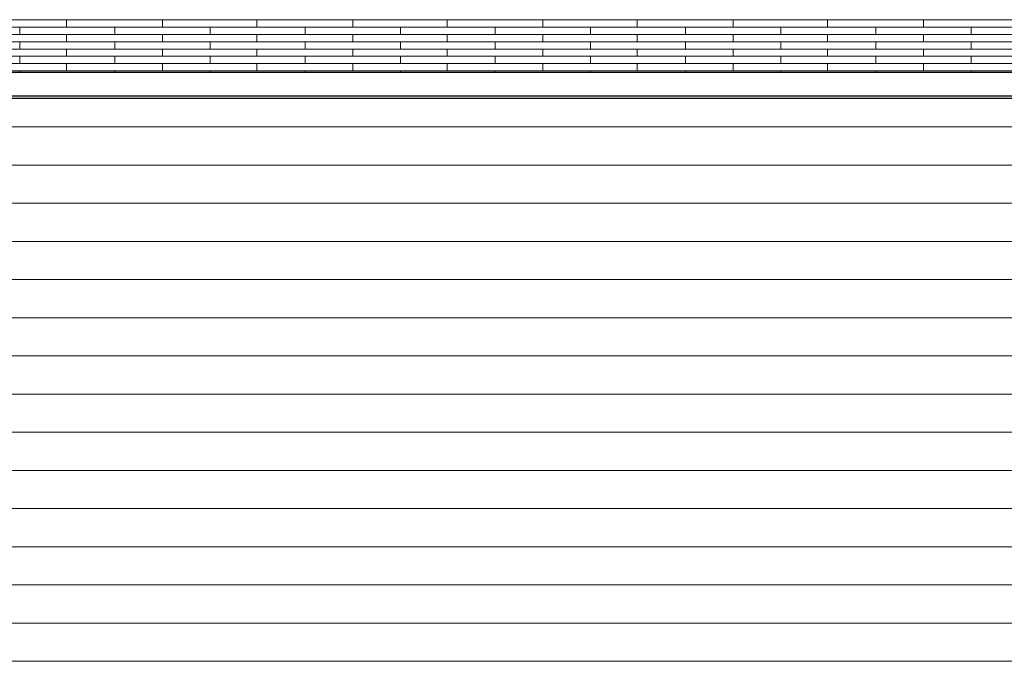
# Model space of a CAD drawing. Header units: millimetres. Extents: x -94445 to -15191, y 1000 to 18261.
# Tile 10 of 108: x -83131 to -80034, y 10563 to 12580. Entities that reach past the tile are written whole.
import ezdxf

# ---------------------------------------------------------------- set-up
doc = ezdxf.new("R2010")
doc.units = ezdxf.units.MM
doc.header["$LTSCALE"] = 0.5
doc.header["$MEASUREMENT"] = 0
doc.linetypes.add('PLINE', pattern=[0])
for name, color, linetype in [('231- Bærende yttervegger(Nye konstruksjoner)', 7, 'Continuous'), ('26-- Yttertak', 7, 'Continuous'), ('265- Gesimser_ takrenner og nedløp(Nye konstruksjoner)', 7, 'Continuous')]:
    doc.layers.add(name, color=color, linetype=linetype)
doc.layers.add('235- Utvendig kledning og overflate(Nye konstruksjoner)', color=7, linetype='Continuous', lineweight=0)
doc.layers.add('262- Taktekking', color=7, linetype='Continuous', lineweight=0)

# ---------------------------------------------------------------- blocks, each defined once
blk = doc.blocks.new('*X20')
at = {"layer": '235- Utvendig kledning og overflate(Nye konstruksjoner)', "linetype": 'PLINE'}
for p, q in [((-84000, 12243.2), (-80000, 12243.2)), ((-79997.3, 12243.2), (-83997.3, 12243.2)), ((-84000, 12123.1), (-80000, 12123.1)), ((-79997.3, 12123.1), (-83997.3, 12123.1)), ((-84000, 12003.1), (-80000, 12003.1)), ((-79997.3, 12003.1), (-83997.3, 12003.1)), ((-84000, 11883.1), (-80000, 11883.1)), ((-79997.3, 11883.1), (-83997.3, 11883.1)), ((-84000, 11763), (-80000, 11763)), ((-79997.3, 11763), (-83997.3, 11763))]:
    blk.add_line(p, q, dxfattribs=at)
blk = doc.blocks.new('*X54')
at = {"layer": '262- Taktekking', "linetype": 'PLINE'}
for p, q in [((-83430.7, 12579.6), (-83130.7, 12579.6)), ((-83130.7, 12579.6), (-83130.7, 12580.2)), ((-83130.7, 12579.6), (-82832.2, 12579.6)), ((-82983.7, 12556.7), (-82983.7, 12579.6)), ((-82832.2, 12579.6), (-82832.2, 12580.2)), ((-82832.2, 12579.6), (-82532.2, 12579.6)), ((-82832.2, 12579.6), (-82732.7, 12579.6)), ((-82732.7, 12579.6), (-82533.7, 12579.6)), ((-82682.2, 12556.7), (-82682.2, 12579.6)), ((-82532.2, 12579.6), (-82532.2, 12580.2)), ((-82532.2, 12579.6), (-82233.7, 12579.6)), ((-82385.2, 12556.7), (-82385.2, 12579.6)), ((-82233.7, 12579.6), (-82233.7, 12580.2)), ((-82233.7, 12579.6), (-81933.7, 12579.6)), ((-82233.7, 12579.6), (-82134.2, 12579.6)), ((-82134.2, 12579.6), (-81935.2, 12579.6)), ((-82083.7, 12556.7), (-82083.7, 12579.6)), ((-81933.7, 12579.6), (-81933.7, 12580.2)), ((-81933.7, 12579.6), (-81635.2, 12579.6)), ((-81786.7, 12556.7), (-81786.7, 12579.6)), ((-81635.2, 12579.6), (-81635.2, 12580.2)), ((-81635.2, 12579.6), (-81335.2, 12579.6)), ((-81635.2, 12579.6), (-81535.7, 12579.6)), ((-81535.7, 12579.6), (-81336.7, 12579.6)), ((-81485.2, 12556.7), (-81485.2, 12579.6)), ((-81335.2, 12579.6), (-81335.2, 12580.2)), ((-81335.2, 12579.6), (-81036.7, 12579.6)), ((-81188.2, 12556.7), (-81188.2, 12579.6)), ((-81036.7, 12579.6), (-81036.7, 12580.2)), ((-81036.7, 12579.6), (-80736.7, 12579.6)), ((-81036.7, 12579.6), (-80937.2, 12579.6)), ((-80937.2, 12579.6), (-80738.2, 12579.6)), ((-80886.7, 12556.7), (-80886.7, 12579.6)), ((-80736.7, 12579.6), (-80736.7, 12580.2)), ((-80736.7, 12579.6), (-80438.2, 12579.6)), ((-80589.7, 12556.7), (-80589.7, 12579.6)), ((-80438.2, 12579.6), (-80438.2, 12580.2)), ((-80438.2, 12579.6), (-80138.2, 12579.6)), ((-80438.2, 12579.6), (-80338.7, 12579.6)), ((-80338.7, 12579.6), (-80139.7, 12579.6)), ((-80288.2, 12556.7), (-80288.2, 12579.6)), ((-80138.2, 12579.6), (-80138.2, 12580.2)), ((-80138.2, 12579.6), (-79839.7, 12579.6)), ((-83430.7, 12556.7), (-83130.7, 12556.7)), ((-83130.7, 12533.8), (-83130.7, 12556.7)), ((-83130.7, 12556.7), (-82832.2, 12556.7)), ((-82832.2, 12556.7), (-82532.2, 12556.7)), ((-82832.2, 12533.8), (-82832.2, 12556.7)), ((-82532.2, 12533.8), (-82532.2, 12556.7)), ((-82532.2, 12556.7), (-82233.7, 12556.7)), ((-82233.7, 12556.7), (-81933.7, 12556.7)), ((-82233.7, 12533.8), (-82233.7, 12556.7)), ((-81933.7, 12533.8), (-81933.7, 12556.7)), ((-81933.7, 12556.7), (-81635.2, 12556.7)), ((-81635.2, 12556.7), (-81335.2, 12556.7)), ((-81635.2, 12533.8), (-81635.2, 12556.7)), ((-81335.2, 12533.8), (-81335.2, 12556.7)), ((-81335.2, 12556.7), (-81036.7, 12556.7)), ((-81036.7, 12556.7), (-80736.7, 12556.7)), ((-81036.7, 12533.8), (-81036.7, 12556.7)), ((-80736.7, 12533.8), (-80736.7, 12556.7)), ((-80736.7, 12556.7), (-80438.2, 12556.7)), ((-80438.2, 12556.7), (-80138.2, 12556.7)), ((-80438.2, 12533.8), (-80438.2, 12556.7)), ((-80138.2, 12533.8), (-80138.2, 12556.7)), ((-80138.2, 12556.7), (-79839.7, 12556.7)), ((-83430.7, 12533.8), (-83130.7, 12533.8)), ((-83130.7, 12533.8), (-82832.2, 12533.8)), ((-82983.7, 12510.9), (-82983.7, 12533.8)), ((-82832.2, 12533.8), (-82532.2, 12533.8)), ((-82832.2, 12533.8), (-82732.7, 12533.8)), ((-82732.7, 12533.8), (-82533.7, 12533.8)), ((-82682.2, 12510.9), (-82682.2, 12533.8)), ((-82532.2, 12533.8), (-82233.7, 12533.8)), ((-82385.2, 12510.9), (-82385.2, 12533.8)), ((-82233.7, 12533.8), (-81933.7, 12533.8)), ((-82233.7, 12533.8), (-82134.2, 12533.8)), ((-82134.2, 12533.8), (-81935.2, 12533.8)), ((-82083.7, 12510.9), (-82083.7, 12533.8)), ((-81933.7, 12533.8), (-81635.2, 12533.8)), ((-81786.7, 12510.9), (-81786.7, 12533.8)), ((-81635.2, 12533.8), (-81335.2, 12533.8)), ((-81635.2, 12533.8), (-81535.7, 12533.8)), ((-81535.7, 12533.8), (-81336.7, 12533.8)), ((-81485.2, 12510.9), (-81485.2, 12533.8)), ((-81335.2, 12533.8), (-81036.7, 12533.8)), ((-81188.2, 12510.9), (-81188.2, 12533.8)), ((-81036.7, 12533.8), (-80736.7, 12533.8)), ((-81036.7, 12533.8), (-80937.2, 12533.8)), ((-80937.2, 12533.8), (-80738.2, 12533.8)), ((-80886.7, 12510.9), (-80886.7, 12533.8)), ((-80736.7, 12533.8), (-80438.2, 12533.8)), ((-80589.7, 12510.9), (-80589.7, 12533.8)), ((-80438.2, 12533.8), (-80138.2, 12533.8)), ((-80438.2, 12533.8), (-80338.7, 12533.8)), ((-80338.7, 12533.8), (-80139.7, 12533.8)), ((-80288.2, 12510.9), (-80288.2, 12533.8)), ((-80138.2, 12533.8), (-79839.7, 12533.8)), ((-83430.7, 12510.9), (-83130.7, 12510.9)), ((-83430.7, 12488), (-83130.7, 12488)), ((-83130.7, 12488), (-83130.7, 12510.9)), ((-83130.7, 12510.9), (-82832.2, 12510.9)), ((-83130.7, 12488), (-82832.2, 12488)), ((-82983.7, 12465.1), (-82983.7, 12488)), ((-82832.2, 12510.9), (-82532.2, 12510.9)), ((-82832.2, 12488), (-82832.2, 12510.9)), ((-82832.2, 12488), (-82532.2, 12488)), ((-82832.2, 12488), (-82732.7, 12488)), ((-82732.7, 12488), (-82533.7, 12488)), ((-82682.2, 12465.1), (-82682.2, 12488)), ((-82532.2, 12488), (-82532.2, 12510.9)), ((-82532.2, 12510.9), (-82233.7, 12510.9)), ((-82532.2, 12488), (-82233.7, 12488)), ((-82385.2, 12465.1), (-82385.2, 12488)), ((-82233.7, 12510.9), (-81933.7, 12510.9)), ((-82233.7, 12488), (-82233.7, 12510.9)), ((-82233.7, 12488), (-81933.7, 12488)), ((-82233.7, 12488), (-82134.2, 12488)), ((-82134.2, 12488), (-81935.2, 12488)), ((-82083.7, 12465.1), (-82083.7, 12488)), ((-81933.7, 12488), (-81933.7, 12510.9)), ((-81933.7, 12510.9), (-81635.2, 12510.9)), ((-81933.7, 12488), (-81635.2, 12488)), ((-81786.7, 12465.1), (-81786.7, 12488)), ((-81635.2, 12510.9), (-81335.2, 12510.9)), ((-81635.2, 12488), (-81635.2, 12510.9)), ((-81635.2, 12488), (-81335.2, 12488)), ((-81635.2, 12488), (-81535.7, 12488)), ((-81535.7, 12488), (-81336.7, 12488)), ((-81485.2, 12465.1), (-81485.2, 12488)), ((-81335.2, 12488), (-81335.2, 12510.9)), ((-81335.2, 12510.9), (-81036.7, 12510.9)), ((-81335.2, 12488), (-81036.7, 12488)), ((-81188.2, 12465.1), (-81188.2, 12488)), ((-81036.7, 12510.9), (-80736.7, 12510.9)), ((-81036.7, 12488), (-81036.7, 12510.9)), ((-81036.7, 12488), (-80736.7, 12488)), ((-81036.7, 12488), (-80937.2, 12488)), ((-80937.2, 12488), (-80738.2, 12488)), ((-80886.7, 12465.1), (-80886.7, 12488)), ((-80736.7, 12488), (-80736.7, 12510.9)), ((-80736.7, 12510.9), (-80438.2, 12510.9)), ((-80736.7, 12488), (-80438.2, 12488)), ((-80589.7, 12465.1), (-80589.7, 12488)), ((-80438.2, 12510.9), (-80138.2, 12510.9)), ((-80438.2, 12488), (-80438.2, 12510.9)), ((-80438.2, 12488), (-80138.2, 12488)), ((-80438.2, 12488), (-80338.7, 12488)), ((-80338.7, 12488), (-80139.7, 12488)), ((-80288.2, 12465.1), (-80288.2, 12488)), ((-80138.2, 12488), (-80138.2, 12510.9)), ((-80138.2, 12510.9), (-79839.7, 12510.9)), ((-80138.2, 12488), (-79839.7, 12488)), ((-83430.7, 12465.1), (-83130.7, 12465.1)), ((-83130.7, 12442.2), (-83130.7, 12465.1)), ((-83130.7, 12465.1), (-82832.2, 12465.1)), ((-82832.2, 12465.1), (-82532.2, 12465.1)), ((-82832.2, 12442.2), (-82832.2, 12465.1)), ((-82532.2, 12442.2), (-82532.2, 12465.1)), ((-82532.2, 12465.1), (-82233.7, 12465.1)), ((-82233.7, 12465.1), (-81933.7, 12465.1)), ((-82233.7, 12442.2), (-82233.7, 12465.1)), ((-81933.7, 12442.2), (-81933.7, 12465.1)), ((-81933.7, 12465.1), (-81635.2, 12465.1)), ((-81635.2, 12465.1), (-81335.2, 12465.1)), ((-81635.2, 12442.2), (-81635.2, 12465.1)), ((-81335.2, 12442.2), (-81335.2, 12465.1)), ((-81335.2, 12465.1), (-81036.7, 12465.1)), ((-81036.7, 12465.1), (-80736.7, 12465.1)), ((-81036.7, 12442.2), (-81036.7, 12465.1)), ((-80736.7, 12442.2), (-80736.7, 12465.1)), ((-80736.7, 12465.1), (-80438.2, 12465.1)), ((-80438.2, 12465.1), (-80138.2, 12465.1)), ((-80438.2, 12442.2), (-80438.2, 12465.1)), ((-80138.2, 12442.2), (-80138.2, 12465.1)), ((-80138.2, 12465.1), (-79839.7, 12465.1)), ((-83430.7, 12442.2), (-83130.7, 12442.2)), ((-83130.7, 12442.2), (-82832.2, 12442.2)), ((-82983.7, 12419.3), (-82983.7, 12442.2)), ((-82832.2, 12442.2), (-82532.2, 12442.2)), ((-82832.2, 12442.2), (-82732.7, 12442.2)), ((-82732.7, 12442.2), (-82533.7, 12442.2)), ((-82682.2, 12419.3), (-82682.2, 12442.2)), ((-82532.2, 12442.2), (-82233.7, 12442.2)), ((-82385.2, 12419.3), (-82385.2, 12442.2)), ((-82233.7, 12442.2), (-81933.7, 12442.2)), ((-82233.7, 12442.2), (-82134.2, 12442.2)), ((-82134.2, 12442.2), (-81935.2, 12442.2)), ((-82083.7, 12419.3), (-82083.7, 12442.2)), ((-81933.7, 12442.2), (-81635.2, 12442.2)), ((-81786.7, 12419.3), (-81786.7, 12442.2)), ((-81635.2, 12442.2), (-81335.2, 12442.2)), ((-81635.2, 12442.2), (-81535.7, 12442.2)), ((-81535.7, 12442.2), (-81336.7, 12442.2)), ((-81485.2, 12419.3), (-81485.2, 12442.2)), ((-81335.2, 12442.2), (-81036.7, 12442.2)), ((-81188.2, 12419.3), (-81188.2, 12442.2)), ((-81036.7, 12442.2), (-80736.7, 12442.2)), ((-81036.7, 12442.2), (-80937.2, 12442.2)), ((-80937.2, 12442.2), (-80738.2, 12442.2)), ((-80886.7, 12419.3), (-80886.7, 12442.2)), ((-80736.7, 12442.2), (-80438.2, 12442.2)), ((-80589.7, 12419.3), (-80589.7, 12442.2)), ((-80438.2, 12442.2), (-80138.2, 12442.2)), ((-80438.2, 12442.2), (-80338.7, 12442.2)), ((-80338.7, 12442.2), (-80139.7, 12442.2)), ((-80288.2, 12419.3), (-80288.2, 12442.2)), ((-80138.2, 12442.2), (-79839.7, 12442.2)), ((-83430.7, 12419.3), (-83130.7, 12419.3)), ((-83130.7, 12414.6), (-83130.7, 12419.3)), ((-83130.7, 12419.3), (-82832.2, 12419.3)), ((-82832.2, 12419.3), (-82532.2, 12419.3)), ((-82832.2, 12414.6), (-82832.2, 12419.3)), ((-82532.2, 12414.6), (-82532.2, 12419.3)), ((-82532.2, 12419.3), (-82233.7, 12419.3)), ((-82233.7, 12419.3), (-81933.7, 12419.3)), ((-82233.7, 12414.6), (-82233.7, 12419.3)), ((-81933.7, 12414.6), (-81933.7, 12419.3)), ((-81933.7, 12419.3), (-81635.2, 12419.3)), ((-81635.2, 12419.3), (-81335.2, 12419.3)), ((-81635.2, 12414.6), (-81635.2, 12419.3)), ((-81335.2, 12414.6), (-81335.2, 12419.3)), ((-81335.2, 12419.3), (-81036.7, 12419.3)), ((-81036.7, 12419.3), (-80736.7, 12419.3)), ((-81036.7, 12414.6), (-81036.7, 12419.3)), ((-80736.7, 12414.6), (-80736.7, 12419.3)), ((-80736.7, 12419.3), (-80438.2, 12419.3)), ((-80438.2, 12419.3), (-80138.2, 12419.3)), ((-80438.2, 12414.6), (-80438.2, 12419.3)), ((-80138.2, 12414.6), (-80138.2, 12419.3)), ((-80138.2, 12419.3), (-79839.7, 12419.3))]:
    blk.add_line(p, q, dxfattribs=at)
blk = doc.blocks.new('*X58')
at = {"layer": '235- Utvendig kledning og overflate(Nye konstruksjoner)', "linetype": 'PLINE'}
for p, q in [((-84000, 11643), (-80000, 11643)), ((-79997.3, 11643), (-83997.3, 11643)), ((-84000, 11523), (-80000, 11523)), ((-79997.3, 11523), (-83997.3, 11523)), ((-84000, 11403), (-80000, 11403)), ((-79997.3, 11403), (-83997.3, 11403)), ((-84000, 11282.9), (-80000, 11282.9)), ((-79997.3, 11282.9), (-83997.3, 11282.9)), ((-84000, 11162.9), (-80000, 11162.9)), ((-79997.3, 11162.9), (-83997.3, 11162.9)), ((-84000, 11042.9), (-80000, 11042.9)), ((-79997.3, 11042.9), (-83997.3, 11042.9)), ((-84000, 10922.8), (-80000, 10922.8)), ((-79997.3, 10922.8), (-83997.3, 10922.8)), ((-84000, 10802.8), (-80000, 10802.8)), ((-79997.3, 10802.8), (-83997.3, 10802.8)), ((-84000, 10682.8), (-80000, 10682.8)), ((-79997.3, 10682.8), (-83997.3, 10682.8)), ((-84000, 10562.7), (-80000, 10562.7)), ((-79997.3, 10562.7), (-83997.3, 10562.7))]:
    blk.add_line(p, q, dxfattribs=at)

msp = doc.modelspace()

# ---------------------------------------------------------------- linework, layer by layer
at = {"layer": '265- Gesimser_ takrenner og nedløp(Nye konstruksjoner)', "linetype": 'PLINE'}
for p, q in [((-72381.4, 12414.6), (-84930.3, 12414.6)), ((-84937.7, 12340.6), (-72374, 12340.6)), ((-84916.8, 12333.3), (-72394.8, 12333.3))]:
    msp.add_line(p, q, dxfattribs=at)

# ---------------------------------------------------------------- block references
at = {"layer": '231- Bærende yttervegger(Nye konstruksjoner)'}
msp.add_blockref('*X58', (0, 0), dxfattribs=at)
at = {"layer": '26-- Yttertak'}
msp.add_blockref('*X54', (0, 0), dxfattribs=at)
at = {"layer": '265- Gesimser_ takrenner og nedløp(Nye konstruksjoner)'}
msp.add_blockref('*X20', (0, 0), dxfattribs=at)

doc.saveas('drawing.dxf')
